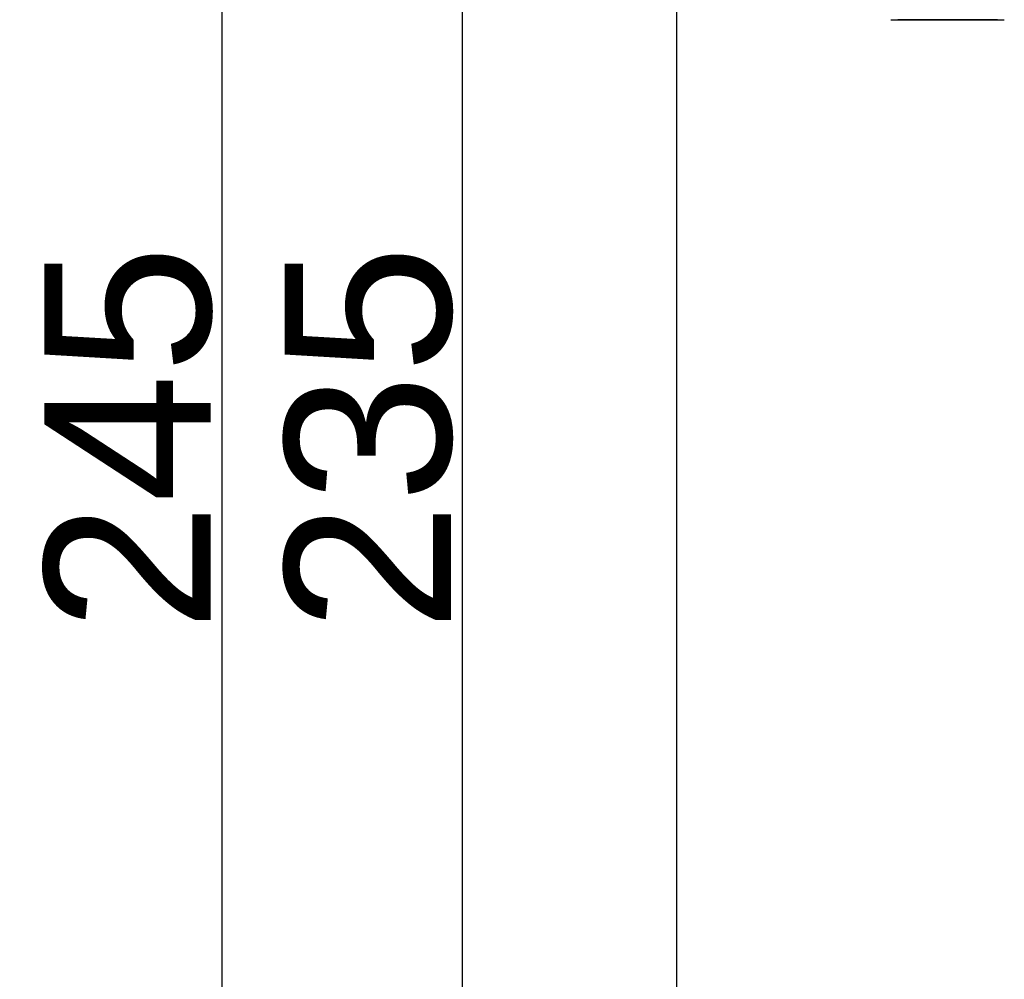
# Model space of a CAD drawing. Header units: millimetres. Extents: x 7187 to 8806, y -3756 to -2918.
# Tile 47 of 250: x 7187 to 7259, y -3183 to -3114. Entities that reach past the tile are written whole.
import ezdxf

# ---------------------------------------------------------------- set-up
doc = ezdxf.new("R2010")
doc.units = ezdxf.units.MM
doc.header["$LTSCALE"] = 3
doc.header["$PDSIZE"] = -1
doc.styles.get("Standard").update_dxf_attribs({"font": 'arial.ttf', "height": 12})
doc.dimstyles.new('ISO-25', dxfattribs={"dimtxt": 12, "dimasz": 6, "dimexe": 0.5, "dimexo": 0.625, "dimtad": 1, "dimdec": 1, "dimdsep": 46, "dimtxsty": 'Standard', "dimcen": 0, "dimclrd": 256, "dimclre": 256, "dimadec": 0, "dimazin": 0, "dimtfac": 1, "dimtdec": 1, "dimtmove": 0, "dimatfit": 3, "dimfxl": 1, "dimlwd": 30, "dimlwe": 30, "dimarcsym": 0})

# ---------------------------------------------------------------- blocks, each defined once
blk = doc.blocks.new('*D412')
at = {"linetype": 'Continuous', "lineweight": 30}
for p, q in [((7239.178, -3026.426), (7218.853, -3026.426)), ((7219.353, -3255.426), (7219.353, -3032.426)), ((7239.178, -3261.426), (7218.853, -3261.426))]:
    blk.add_line(p, q, dxfattribs=at)
at = {"linetype": 'Continuous'}
for points in [[(7218.353, -3032.426), (7220.353, -3032.426), (7219.353, -3026.426)], [(7218.353, -3255.426), (7220.353, -3255.426), (7219.353, -3261.426)]]:
    blk.add_solid(points, dxfattribs=at)
at = {"layer": 'Defpoints', "color": 0, "linetype": 'Continuous'}
for p in [(7219.353, -3026.426), (7239.803, -3026.426), (7239.803, -3261.426)]:
    blk.add_point(p, dxfattribs=at)
at = {"color": 0, "linetype": 'Continuous', "lineweight": 30, "insert": (7212.597, -3143.926), "char_height": 12, "attachment_point": 5, "rotation": 90}
blk.add_mtext('235', dxfattribs=at)
blk = doc.blocks.new('*D413')
at = {"linetype": 'Continuous', "lineweight": 30}
for p, q in [((7236.178, -3021.426), (7201.48, -3021.426)), ((7201.98, -3260.426), (7201.98, -3027.426)), ((7236.178, -3266.426), (7201.48, -3266.426))]:
    blk.add_line(p, q, dxfattribs=at)
at = {"linetype": 'Continuous'}
for points in [[(7200.98, -3027.426), (7202.98, -3027.426), (7201.98, -3021.426)], [(7200.98, -3260.426), (7202.98, -3260.426), (7201.98, -3266.426)]]:
    blk.add_solid(points, dxfattribs=at)
at = {"layer": 'Defpoints', "color": 0, "linetype": 'Continuous'}
for p in [(7201.98, -3021.426), (7236.803, -3021.426), (7236.803, -3266.426)]:
    blk.add_point(p, dxfattribs=at)
at = {"color": 0, "linetype": 'Continuous', "lineweight": 30, "insert": (7195.228, -3143.926), "char_height": 12, "attachment_point": 5, "rotation": 90}
blk.add_mtext('245', dxfattribs=at)

msp = doc.modelspace()

# ---------------------------------------------------------------- linework, layer by layer
at = {"linetype": 'Continuous', "lineweight": 30}
for p, q in [((7234.803, -3023.426), (7234.803, -3264.426)), ((7250.303, -3113.676), (7258.503, -3113.676)), ((7258.003, -3113.676), (7250.803, -3113.676))]:
    msp.add_line(p, q, dxfattribs=at)

# ---------------------------------------------------------------- dimensions: what is measured, and where the dimension line sits
for base, p1, p2, picture, middle in [((7201.98, -3021.426), (7236.803, -3266.426), (7236.803, -3021.426), '*D413', (7195.228, -3143.926)), ((7219.353, -3026.426), (7239.803, -3261.426), (7239.803, -3026.426), '*D412', (7212.597, -3143.926))]:
    dim = msp.add_linear_dim(base=base, p1=p1, p2=p2, angle=90, dimstyle='ISO-25', dxfattribs=at)
    dim.commit()
    dim.dimension.update_dxf_attribs({"geometry": picture, "text_midpoint": middle})

doc.saveas('drawing.dxf')
